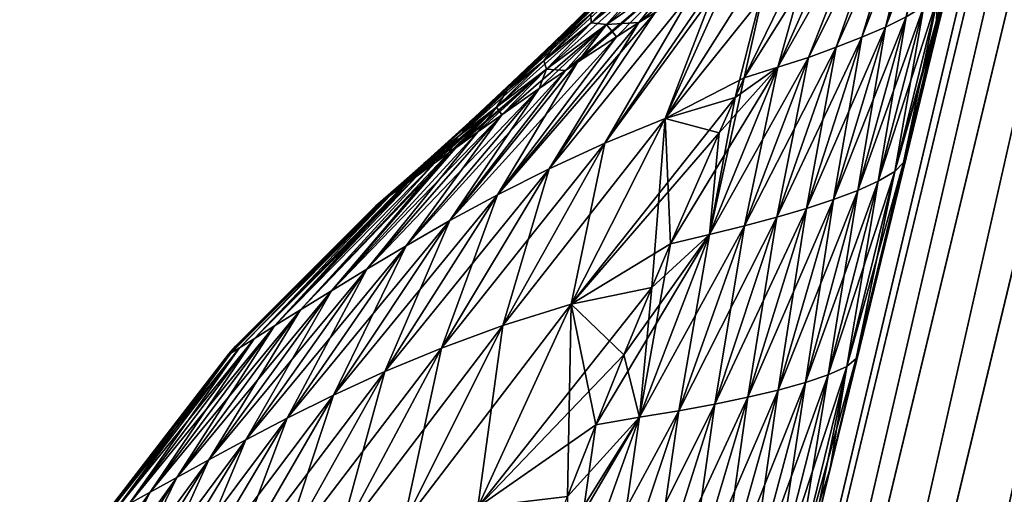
# Model space of a CAD drawing. Header units: metres. Extents: x 59 to 135, y -85 to 115.
# Tile 247 of 256: x 125.58 to 128.21, y 101.21 to 102.47. Entities that reach past the tile are written whole.
import ezdxf

# ---------------------------------------------------------------- set-up
doc = ezdxf.new("R2010")
doc.units = ezdxf.units.M
doc.layers.add('solid_20_404_502_XXX', color=7, linetype='CONTINUOUS')

msp = doc.modelspace()

# ---------------------------------------------------------------- linework, layer by layer
at = {"layer": 'solid_20_404_502_XXX'}
for points in [[(126.593864, 95.769203, 11.629899), (129.65007, 108.475433, 9.67596), (129.531555, 108.449059, 9.312825)], [(126.593864, 95.769203, 11.629899), (126.77784, 95.77845, 11.966291), (129.65007, 108.475433, 9.67596)], [(129.65007, 108.475433, -9.67596), (126.789642, 95.829422, -11.95845), (126.605667, 95.820183, -11.622059)], [(129.531555, 108.449059, -9.312825), (129.65007, 108.475433, -9.67596), (126.605667, 95.820183, -11.622059)], [(126.77784, 95.77845, 11.966291), (129.833572, 108.481422, 10.011969), (129.65007, 108.475433, 9.67596)], [(126.77784, 95.77845, 11.966291), (127.020561, 95.768005, 12.263058), (129.833572, 108.481422, 10.011969)], [(129.833572, 108.481422, -10.011969), (127.032356, 95.818954, -12.255216), (126.789642, 95.829422, -11.95845)], [(129.65007, 108.475433, -9.67596), (129.833572, 108.481422, -10.011969), (126.789642, 95.829422, -11.95845)], [(127.020561, 95.768005, 12.263058), (130.075317, 108.466805, 10.308536), (129.833572, 108.481422, 10.011969)], [(127.020561, 95.768005, 12.263058), (127.313095, 95.738243, 12.509286), (130.075317, 108.466805, 10.308536)], [(129.833572, 108.481422, -10.011969), (130.075317, 108.466805, -10.308536), (127.032356, 95.818954, -12.255216)], [(130.075317, 108.466805, -10.308536), (127.32489, 95.789169, -12.501444), (127.032356, 95.818954, -12.255216)], [(127.313095, 95.738243, 12.509286), (130.36647, 108.432106, 10.554791), (130.075317, 108.466805, 10.308536)], [(130.075317, 108.466805, -10.308536), (130.36647, 108.432106, -10.554791), (127.32489, 95.789169, -12.501444)], [(126.475395, 95.740593, 11.266252), (129.531555, 108.449059, 9.312825), (129.482346, 108.403259, 8.935875)], [(126.475395, 95.740593, 11.266252), (126.593864, 95.769203, 11.629899), (129.531555, 108.449059, 9.312825)], [(129.531555, 108.449059, -9.312825), (126.487206, 95.79158, -11.258414), (129.482346, 108.403259, -8.935875)], [(129.531555, 108.449059, -9.312825), (126.605667, 95.820183, -11.622059), (126.487206, 95.79158, -11.258414)], [(127.313095, 95.738243, 12.509286), (127.644691, 95.690262, 12.695921), (130.36647, 108.432106, 10.554791)], [(130.36647, 108.432106, -10.554791), (127.656479, 95.741165, -12.68808), (127.32489, 95.789169, -12.501444)], [(127.644691, 95.690262, 12.695921), (130.696335, 108.378616, 10.74171), (130.36647, 108.432106, 10.554791)], [(130.36647, 108.432106, -10.554791), (130.696335, 108.378616, -10.74171), (127.656479, 95.741165, -12.68808)], [(126.475395, 95.740593, 11.266252), (129.482346, 108.403259, 8.935875), (127.706192, 101.132126, 10.05315)], [(126.487206, 95.79158, -11.258414), (127.706192, 101.132118, -10.05315), (129.482346, 108.403259, -8.935875)], [(127.740387, 101.275063, 8.31503), (127.706192, 101.132126, 10.05315), (129.482346, 108.403259, 8.935875)], [(128.150101, 102.978569, -5.794289), (129.482346, 108.403259, -8.935875), (127.706192, 101.132118, -10.05315)], [(127.810516, 101.567856, 7.999542), (127.740387, 101.275063, 8.31503), (129.482346, 108.403259, 8.935875)], [(127.884445, 101.875992, 7.624454), (127.810516, 101.567856, 7.999542), (129.482346, 108.403259, 8.935875)], [(127.936127, 102.091042, 7.333479), (127.884445, 101.875992, 7.624454), (129.482346, 108.403259, 8.935875)], [(128.022675, 102.450584, 6.784902), (127.936127, 102.091042, 7.333479), (129.482346, 108.403259, 8.935875)], [(128.049896, 102.56353, 6.593378), (128.022675, 102.450584, 6.784902), (129.482346, 108.403259, 8.935875)], [(127.644691, 95.690262, 12.695921), (128.003159, 95.625824, 12.8161), (130.696335, 108.378616, 10.74171)], [(130.696335, 108.378616, -10.74171), (128.014938, 95.676704, -12.808262), (127.656479, 95.741165, -12.68808)], [(128.003159, 95.625824, 12.8161), (131.052826, 108.308289, 10.862439), (130.696335, 108.378616, 10.74171)], [(130.696335, 108.378616, -10.74171), (131.052826, 108.308289, -10.862439), (128.014938, 95.676704, -12.808262)], [(128.003159, 95.625824, 12.8161), (128.375305, 95.547318, 12.8654), (131.052826, 108.308289, 10.862439)], [(131.052826, 108.308289, -10.862439), (131.422882, 108.223694, -10.912557), (128.014938, 95.676704, -12.808262)], [(128.014938, 95.676704, -12.808262), (131.422882, 108.223694, -10.912557), (128.387085, 95.598175, -12.857566)], [(128.049896, 102.56353, -6.593378), (128.150101, 102.978569, -5.794289), (127.706192, 101.132118, -10.05315)], [(128.058151, 102.886406, -5.342753), (127.943512, 102.479652, -6.082511), (127.887901, 102.452278, -5.921489)], [(128.025284, 102.865097, -5.240456), (128.058151, 102.886406, -5.342753), (127.887901, 102.452278, -5.921489)], [(128.025284, 102.865097, 5.240456), (127.887901, 102.452278, 5.921489), (127.943512, 102.479652, 6.082511)], [(128.025284, 102.865097, 5.240456), (127.987289, 102.842682, 5.134078), (127.887901, 102.452278, 5.921489)], [(127.987289, 102.842682, -5.134078), (128.025284, 102.865097, -5.240456), (127.887901, 102.452278, -5.921489)], [(127.987289, 102.842682, 5.134078), (127.825325, 102.425148, 5.762958), (127.887901, 102.452278, 5.921489)], [(127.987289, 102.842682, 5.134078), (127.944023, 102.818993, 5.023094), (127.825325, 102.425148, 5.762958)], [(127.987289, 102.842682, -5.134078), (127.887901, 102.452278, -5.921489), (127.825325, 102.425148, -5.762958)], [(127.944023, 102.818993, -5.023094), (127.987289, 102.842682, -5.134078), (127.825325, 102.425148, -5.762958)], [(127.944023, 102.818993, 5.023094), (127.756905, 102.398094, 5.606423), (127.825325, 102.425148, 5.762958)], [(127.944023, 102.818993, 5.023094), (127.895134, 102.793953, 4.907305), (127.756905, 102.398094, 5.606423)], [(127.944023, 102.818993, -5.023094), (127.825325, 102.425148, -5.762958), (127.756905, 102.398094, -5.606423)], [(127.895134, 102.793953, -4.907305), (127.944023, 102.818993, -5.023094), (127.756905, 102.398094, -5.606423)], [(127.895134, 102.793953, 4.907305), (127.68261, 102.371216, 5.451927), (127.756905, 102.398094, 5.606423)], [(127.895134, 102.793953, 4.907305), (127.839699, 102.767525, 4.786506), (127.68261, 102.371216, 5.451927)], [(127.895134, 102.793953, -4.907305), (127.756905, 102.398094, -5.606423), (127.68261, 102.371216, -5.451927)], [(127.839699, 102.767525, -4.786506), (127.895134, 102.793953, -4.907305), (127.68261, 102.371216, -5.451927)], [(127.839699, 102.767525, 4.786506), (127.601593, 102.344757, 5.299901), (127.68261, 102.371216, 5.451927)], [(127.839699, 102.767525, 4.786506), (127.77623, 102.739731, 4.660602), (127.601593, 102.344757, 5.299901)], [(127.839699, 102.767525, -4.786506), (127.68261, 102.371216, -5.451927), (127.601593, 102.344757, -5.299901)], [(127.77623, 102.739731, -4.660602), (127.839699, 102.767525, -4.786506), (127.601593, 102.344757, -5.299901)], [(127.532066, 102.717133, 3.815842), (127.230324, 102.463936, 3.482956), (127.274521, 102.491142, 3.597402)], [(127.532066, 102.717133, 3.815842), (127.328079, 102.587242, 3.305598), (127.230324, 102.463936, 3.482956)], [(127.77623, 102.739731, -4.660602), (127.601593, 102.344757, -5.299901), (127.511787, 102.316833, -5.15403)], [(127.703316, 102.710884, -4.530537), (127.77623, 102.739731, -4.660602), (127.511787, 102.316833, -5.15403)], [(127.77623, 102.739731, 4.660602), (127.703316, 102.710884, 4.530537), (127.601593, 102.344757, 5.299901)], [(127.361916, 102.704376, 2.477356), (127.221466, 102.587601, 2.000407), (127.1035, 102.463394, 2.124033)], [(127.253799, 102.58181, 2.631044), (127.361916, 102.704376, 2.477356), (127.1035, 102.463394, 2.124033)], [(127.425346, 102.709549, 3.126336), (127.253799, 102.58181, 2.631044), (127.144424, 102.459, 2.781396)], [(127.328079, 102.587242, 3.305598), (127.425346, 102.709549, 3.126336), (127.144424, 102.459, 2.781396)], [(127.300995, 102.20797, -4.893517), (127.703316, 102.710884, -4.530537), (127.511787, 102.316833, -5.15403)], [(127.588524, 102.663223, -4.320771), (127.703316, 102.710884, -4.530537), (127.300995, 102.20797, -4.893517)], [(127.703316, 102.710884, 4.530537), (127.511787, 102.316833, 5.15403), (127.601593, 102.344757, 5.299901)], [(127.588524, 102.663223, 4.320771), (127.511787, 102.316833, 5.15403), (127.703316, 102.710884, 4.530537)], [(127.300995, 102.20797, 4.893517), (127.487701, 102.264679, 5.228074), (127.588524, 102.663223, 4.320771)], [(127.300995, 102.20797, 4.893517), (127.588524, 102.663223, 4.320771), (127.481255, 102.610023, 4.094457)], [(127.481255, 102.610023, -4.094457), (127.588524, 102.663223, -4.320771), (127.300995, 102.20797, -4.893517)], [(127.588524, 102.663223, 4.320771), (127.487701, 102.264679, 5.228074), (127.511787, 102.316833, 5.15403)], [(127.226349, 102.613258, 1.4187), (127.137924, 102.534576, 0.95449), (127.009529, 102.407799, 1.018359)], [(127.102417, 102.486801, 1.514036), (127.226349, 102.613258, 1.4187), (127.009529, 102.407799, 1.018359)], [(127.221466, 102.587601, 2.000407), (127.102417, 102.486801, 1.514036), (126.977158, 102.361649, 1.607187)], [(127.1035, 102.463394, 2.124033), (127.221466, 102.587601, 2.000407), (126.977158, 102.361649, 1.607187)], [(127.328079, 102.587242, 3.305598), (127.034897, 102.336662, 2.930714), (127.066971, 102.358322, 3.027498)], [(127.328079, 102.587242, 3.305598), (127.144424, 102.459, 2.781396), (127.034897, 102.336662, 2.930714)], [(127.328079, 102.587242, 3.305598), (127.066971, 102.358322, 3.027498), (127.170761, 102.426353, 3.323346)], [(127.102417, 102.486801, -1.514036), (127.221466, 102.587601, -2.000407), (127.1035, 102.463394, -2.124033)], [(127.1035, 102.463394, -2.124033), (127.221466, 102.587601, -2.000407), (127.253799, 102.58181, -2.631044)], [(127.481255, 102.610023, -4.094457), (127.300995, 102.20797, -4.893517), (127.139709, 102.142601, -4.54701)], [(127.448364, 102.592262, -4.019905), (127.481255, 102.610023, -4.094457), (127.139709, 102.142601, -4.54701)], [(127.139709, 102.142601, 4.54701), (127.448364, 102.592262, 4.019905), (127.378021, 102.552589, 3.85417)], [(127.139709, 102.142601, 4.54701), (127.300995, 102.20797, 4.893517), (127.448364, 102.592262, 4.019905)], [(127.378021, 102.552589, -3.85417), (127.448364, 102.592262, -4.019905), (127.139709, 102.142601, -4.54701)], [(127.144424, 102.459, -2.781396), (127.328079, 102.587242, -3.305598), (127.230324, 102.463936, -3.482956)], [(127.144424, 102.459, -2.781396), (127.253799, 102.58181, -2.631044), (127.328079, 102.587242, -3.305598)], [(127.328079, 102.587242, 3.305598), (127.170761, 102.426353, 3.323346), (127.230324, 102.463936, 3.482956)], [(127.328079, 102.587242, -3.305598), (127.274521, 102.491142, -3.597402), (127.230324, 102.463936, -3.482956)], [(127.300995, 102.20797, 4.893517), (127.481255, 102.610023, 4.094457), (127.448364, 102.592262, 4.019905)], [(127.253799, 102.58181, 2.631044), (127.1035, 102.463394, 2.124033), (126.984535, 102.340096, 2.244897)], [(127.144424, 102.459, 2.781396), (127.253799, 102.58181, 2.631044), (126.984535, 102.340096, 2.244897)], [(127.1035, 102.463394, -2.124033), (127.253799, 102.58181, -2.631044), (127.144424, 102.459, -2.781396)], [(128.022675, 102.450584, -6.784902), (128.049896, 102.56353, -6.593378), (127.706192, 101.132118, -10.05315)], [(127.912933, 102.066795, -7.133239), (128.049896, 102.56353, -6.593378), (128.022675, 102.450584, -6.784902)], [(128.028946, 102.535873, -6.414236), (128.049896, 102.56353, -6.593378), (127.912933, 102.066795, -7.133239)], [(128.028946, 102.535873, 6.414236), (128.022675, 102.450584, 6.784902), (128.049896, 102.56353, 6.593378)], [(127.137924, 102.534576, 0.95449), (127.077507, 102.480408, 0.480576), (126.948105, 102.355103, 0.512589)], [(127.009529, 102.407799, 1.018359), (127.137924, 102.534576, 0.95449), (126.948105, 102.355103, 0.512589)], [(126.991859, 102.074089, 4.192688), (127.378021, 102.552589, 3.85417), (127.274521, 102.491142, 3.597402)], [(126.991859, 102.074089, 4.192688), (127.139709, 102.142601, 4.54701), (127.378021, 102.552589, 3.85417)], [(127.378021, 102.552589, -3.85417), (127.139709, 102.142601, -4.54701), (126.991859, 102.074089, -4.192688)], [(127.274521, 102.491142, -3.597402), (127.378021, 102.552589, -3.85417), (126.991859, 102.074089, -4.192688)], [(127.009529, 102.407799, -1.018359), (127.137924, 102.534576, -0.95449), (127.102417, 102.486801, -1.514036)], [(127.077507, 102.480408, -0.480576), (127.137924, 102.534576, -0.95449), (127.009529, 102.407799, -1.018359)], [(128.028946, 102.535873, -6.414236), (127.912933, 102.066795, -7.133239), (127.868835, 102.040947, -6.946848)], [(127.990723, 102.507492, -6.246674), (128.028946, 102.535873, -6.414236), (127.868835, 102.040947, -6.946848)], [(128.028946, 102.535873, 6.414236), (127.912933, 102.066795, 7.133239), (127.936127, 102.091042, 7.333479)], [(128.028946, 102.535873, 6.414236), (127.990723, 102.507492, 6.246674), (127.912933, 102.066795, 7.133239)], [(128.028946, 102.535873, 6.414236), (127.936127, 102.091042, 7.333479), (128.022675, 102.450584, 6.784902)], [(127.105278, 102.509552), (127.002449, 102.409302), (127.077507, 102.480408, 0.480576)], [(127.077507, 102.480408, -0.480576), (127.002449, 102.409302), (127.105278, 102.509552)], [(127.990723, 102.507492, -6.246674), (127.868835, 102.040947, -6.946848), (127.814247, 102.015991, -6.764224)], [(127.943512, 102.479652, -6.082511), (127.990723, 102.507492, -6.246674), (127.814247, 102.015991, -6.764224)], [(127.990723, 102.507492, 6.246674), (127.868835, 102.040947, 6.946848), (127.912933, 102.066795, 7.133239)], [(127.990723, 102.507492, 6.246674), (127.943512, 102.479652, 6.082511), (127.868835, 102.040947, 6.946848)], [(127.274521, 102.491142, -3.597402), (126.991859, 102.074089, -4.192688), (126.853905, 102.004677, -3.832761)], [(127.230324, 102.463936, -3.482956), (127.274521, 102.491142, -3.597402), (126.853905, 102.004677, -3.832761)], [(127.102417, 102.486801, 1.514036), (127.009529, 102.407799, 1.018359), (126.879791, 102.282784, 1.080704)], [(126.977158, 102.361649, 1.607187), (127.102417, 102.486801, 1.514036), (126.879791, 102.282784, 1.080704)], [(127.002449, 102.409302), (126.948105, 102.355103, 0.512589), (127.077507, 102.480408, 0.480576)], [(126.948105, 102.355103, -0.512589), (127.002449, 102.409302), (127.077507, 102.480408, -0.480576)], [(126.948105, 102.355103, -0.512589), (127.077507, 102.480408, -0.480576), (127.009529, 102.407799, -1.018359)], [(126.977158, 102.361649, -1.607187), (127.102417, 102.486801, -1.514036), (127.1035, 102.463394, -2.124033)], [(127.009529, 102.407799, -1.018359), (127.102417, 102.486801, -1.514036), (126.977158, 102.361649, -1.607187)], [(126.991859, 102.074089, 4.192688), (127.274521, 102.491142, 3.597402), (127.230324, 102.463936, 3.482956)], [(127.943512, 102.479652, -6.082511), (127.814247, 102.015991, -6.764224), (127.749878, 101.991821, -6.58508)], [(127.887901, 102.452278, -5.921489), (127.943512, 102.479652, -6.082511), (127.749878, 101.991821, -6.58508)], [(127.943512, 102.479652, 6.082511), (127.814247, 102.015991, 6.764224), (127.868835, 102.040947, 6.946848)], [(127.943512, 102.479652, 6.082511), (127.887901, 102.452278, 5.921489), (127.814247, 102.015991, 6.764224)], [(127.1035, 102.463394, 2.124033), (126.977158, 102.361649, 1.607187), (126.85099, 102.238251, 1.698188)], [(126.984535, 102.340096, 2.244897), (127.1035, 102.463394, 2.124033), (126.85099, 102.238251, 1.698188)], [(126.853905, 102.004677, 3.832761), (127.230324, 102.463936, 3.482956), (127.170761, 102.426353, 3.323346)], [(126.853905, 102.004677, 3.832761), (126.991859, 102.074089, 4.192688), (127.230324, 102.463936, 3.482956)], [(127.170761, 102.426353, -3.323346), (127.230324, 102.463936, -3.482956), (126.853905, 102.004677, -3.832761)], [(127.144424, 102.459, 2.781396), (126.864922, 102.217979, 2.363056), (126.964684, 102.288345, 2.708462)], [(127.144424, 102.459, 2.781396), (126.984535, 102.340096, 2.244897), (126.864922, 102.217979, 2.363056)], [(127.144424, 102.459, 2.781396), (126.964684, 102.288345, 2.708462), (127.034897, 102.336662, 2.930714)], [(126.977158, 102.361649, -1.607187), (127.1035, 102.463394, -2.124033), (126.984535, 102.340096, -2.244897)], [(126.984535, 102.340096, -2.244897), (127.1035, 102.463394, -2.124033), (127.144424, 102.459, -2.781396)], [(126.984535, 102.340096, -2.244897), (127.144424, 102.459, -2.781396), (127.034897, 102.336662, -2.930714)], [(127.144424, 102.459, -2.781396), (127.066971, 102.358322, -3.027498), (127.034897, 102.336662, -2.930714)], [(127.144424, 102.459, -2.781396), (127.170761, 102.426353, -3.323346), (127.066971, 102.358322, -3.027498)], [(127.144424, 102.459, -2.781396), (127.230324, 102.463936, -3.482956), (127.170761, 102.426353, -3.323346)], [(127.887901, 102.452278, -5.921489), (127.749878, 101.991821, -6.58508), (127.677483, 101.96814, -6.408691)], [(127.825325, 102.425148, -5.762958), (127.887901, 102.452278, -5.921489), (127.677483, 101.96814, -6.408691)], [(127.936127, 102.091042, -7.333479), (128.022675, 102.450584, -6.784902), (127.706192, 101.132118, -10.05315)], [(127.887901, 102.452278, 5.921489), (127.749878, 101.991821, 6.58508), (127.814247, 102.015991, 6.764224)], [(127.887901, 102.452278, 5.921489), (127.825325, 102.425148, 5.762958), (127.749878, 101.991821, 6.58508)], [(127.912933, 102.066795, -7.133239), (128.022675, 102.450584, -6.784902), (127.936127, 102.091042, -7.333479)], [(127.170761, 102.426353, -3.323346), (126.853905, 102.004677, -3.832761), (126.726616, 101.935829, -3.46748)], [(127.066971, 102.358322, -3.027498), (127.170761, 102.426353, -3.323346), (126.726616, 101.935829, -3.46748)], [(127.009529, 102.407799, 1.018359), (126.948105, 102.355103, 0.512589), (126.817139, 102.231552, 0.543804)], [(126.879791, 102.282784, 1.080704), (127.009529, 102.407799, 1.018359), (126.817139, 102.231552, 0.543804)], [(126.853905, 102.004677, 3.832761), (127.170761, 102.426353, 3.323346), (127.066971, 102.358322, 3.027498)], [(126.879791, 102.282784, -1.080704), (127.009529, 102.407799, -1.018359), (126.977158, 102.361649, -1.607187)], [(126.948105, 102.355103, -0.512589), (127.009529, 102.407799, -1.018359), (126.879791, 102.282784, -1.080704)], [(127.002449, 102.409302), (126.893867, 102.305641), (126.948105, 102.355103, 0.512589)], [(126.948105, 102.355103, -0.512589), (126.893867, 102.305641), (127.002449, 102.409302)], [(127.825325, 102.425148, -5.762958), (127.677483, 101.96814, -6.408691), (127.598427, 101.944733, -6.234505)], [(127.756905, 102.398094, -5.606423), (127.825325, 102.425148, -5.762958), (127.598427, 101.944733, -6.234505)], [(127.825325, 102.425148, 5.762958), (127.677483, 101.96814, 6.408691), (127.749878, 101.991821, 6.58508)], [(127.825325, 102.425148, 5.762958), (127.756905, 102.398094, 5.606423), (127.677483, 101.96814, 6.408691)], [(127.756905, 102.398094, -5.606423), (127.598427, 101.944733, -6.234505), (127.512642, 101.921692, -6.062572)], [(127.68261, 102.371216, -5.451927), (127.756905, 102.398094, -5.606423), (127.512642, 101.921692, -6.062572)], [(127.756905, 102.398094, 5.606423), (127.598427, 101.944733, 6.234505), (127.677483, 101.96814, 6.408691)], [(127.756905, 102.398094, 5.606423), (127.68261, 102.371216, 5.451927), (127.598427, 101.944733, 6.234505)], [(126.726616, 101.935829, 3.46748), (127.066971, 102.358322, 3.027498), (127.034897, 102.336662, 2.930714)], [(126.726616, 101.935829, 3.46748), (126.853905, 102.004677, 3.832761), (127.066971, 102.358322, 3.027498)], [(127.034897, 102.336662, -2.930714), (127.066971, 102.358322, -3.027498), (126.726616, 101.935829, -3.46748)], [(126.977158, 102.361649, 1.607187), (126.879791, 102.282784, 1.080704), (126.749023, 102.159927, 1.141558)], [(126.85099, 102.238251, 1.698188), (126.977158, 102.361649, 1.607187), (126.749023, 102.159927, 1.141558)], [(126.893867, 102.305641), (126.817139, 102.231552, 0.543804), (126.948105, 102.355103, 0.512589)], [(126.817139, 102.231552, -0.543804), (126.893867, 102.305641), (126.948105, 102.355103, -0.512589)], [(126.817139, 102.231552, -0.543804), (126.948105, 102.355103, -0.512589), (126.879791, 102.282784, -1.080704)], [(126.85099, 102.238251, -1.698188), (126.977158, 102.361649, -1.607187), (126.984535, 102.340096, -2.244897)], [(126.879791, 102.282784, -1.080704), (126.977158, 102.361649, -1.607187), (126.85099, 102.238251, -1.698188)], [(127.68261, 102.371216, -5.451927), (127.512642, 101.921692, -6.062572), (127.419067, 101.899323, -5.893376)], [(127.601593, 102.344757, -5.299901), (127.68261, 102.371216, -5.451927), (127.419067, 101.899323, -5.893376)], [(127.68261, 102.371216, 5.451927), (127.512642, 101.921692, 6.062572), (127.598427, 101.944733, 6.234505)], [(127.68261, 102.371216, 5.451927), (127.601593, 102.344757, 5.299901), (127.512642, 101.921692, 6.062572)], [(127.034897, 102.336662, -2.930714), (126.726616, 101.935829, -3.46748), (126.610359, 101.869118, -3.097302)], [(126.964684, 102.288345, -2.708462), (127.034897, 102.336662, -2.930714), (126.610359, 101.869118, -3.097302)], [(126.984535, 102.340096, 2.244897), (126.724312, 102.116951, 1.787517), (126.741501, 102.129356, 1.865942)], [(126.984535, 102.340096, 2.244897), (126.85099, 102.238251, 1.698188), (126.724312, 102.116951, 1.787517)], [(126.726616, 101.935829, 3.46748), (127.034897, 102.336662, 2.930714), (126.964684, 102.288345, 2.708462)], [(126.984535, 102.340096, 2.244897), (126.741501, 102.129356, 1.865942), (126.801086, 102.172272, 2.118207)], [(126.984535, 102.340096, 2.244897), (126.801086, 102.172272, 2.118207), (126.864922, 102.217979, 2.363056)], [(126.85099, 102.238251, -1.698188), (126.984535, 102.340096, -2.244897), (126.864922, 102.217979, -2.363056)], [(126.984535, 102.340096, -2.244897), (126.964684, 102.288345, -2.708462), (126.864922, 102.217979, -2.363056)], [(126.984535, 102.340096, -2.244897), (127.034897, 102.336662, -2.930714), (126.964684, 102.288345, -2.708462)], [(127.601593, 102.344757, -5.299901), (127.419067, 101.899323, -5.893376), (127.314751, 101.874176, -5.732043)], [(127.444695, 102.170166, -5.357934), (127.601593, 102.344757, -5.299901), (127.314751, 101.874176, -5.732043)], [(127.601593, 102.344757, 5.299901), (127.419067, 101.899323, 5.893376), (127.512642, 101.921692, 6.062572)], [(127.601593, 102.344757, 5.299901), (127.511787, 102.316833, 5.15403), (127.419067, 101.899323, 5.893376)], [(127.444695, 102.170166, -5.357934), (127.487701, 102.264679, -5.228074), (127.601593, 102.344757, -5.299901)], [(127.487701, 102.264679, -5.228074), (127.511787, 102.316833, -5.15403), (127.601593, 102.344757, -5.299901)], [(126.893867, 102.305641), (126.77906, 102.19857), (126.817139, 102.231552, 0.543804)], [(126.817139, 102.231552, -0.543804), (126.77906, 102.19857), (126.893867, 102.305641)], [(127.300995, 102.20797, -4.893517), (127.511787, 102.316833, -5.15403), (127.487701, 102.264679, -5.228074)], [(127.511787, 102.316833, 5.15403), (127.487701, 102.264679, 5.228074), (127.419067, 101.899323, 5.893376)], [(126.964684, 102.288345, -2.708462), (126.610359, 101.869118, -3.097302), (126.505058, 101.806213, -2.722881)], [(126.864922, 102.217979, -2.363056), (126.964684, 102.288345, -2.708462), (126.505058, 101.806213, -2.722881)], [(126.610359, 101.869118, 3.097302), (126.964684, 102.288345, 2.708462), (126.864922, 102.217979, 2.363056)], [(126.610359, 101.869118, 3.097302), (126.726616, 101.935829, 3.46748), (126.964684, 102.288345, 2.708462)], [(126.879791, 102.282784, 1.080704), (126.817139, 102.231552, 0.543804), (126.684715, 102.110069, 0.574246)], [(126.749023, 102.159927, 1.141558), (126.879791, 102.282784, 1.080704), (126.684715, 102.110069, 0.574246)], [(126.749023, 102.159927, -1.141558), (126.879791, 102.282784, -1.080704), (126.85099, 102.238251, -1.698188)], [(126.817139, 102.231552, -0.543804), (126.879791, 102.282784, -1.080704), (126.749023, 102.159927, -1.141558)], [(127.050041, 101.713264, -5.48987), (127.487701, 102.264679, -5.228074), (127.444695, 102.170166, -5.357934)], [(127.050041, 101.713264, -5.48987), (127.300995, 102.20797, -4.893517), (127.487701, 102.264679, -5.228074)], [(127.300995, 102.20797, 4.893517), (127.444695, 102.170166, 5.357934), (127.487701, 102.264679, 5.228074)], [(127.487701, 102.264679, 5.228074), (127.444695, 102.170166, 5.357934), (127.419067, 101.899323, 5.893376)], [(126.864922, 102.217979, -2.363056), (126.505058, 101.806213, -2.722881), (126.410851, 101.748688, -2.344759)], [(126.801086, 102.172272, -2.118207), (126.864922, 102.217979, -2.363056), (126.410851, 101.748688, -2.344759)], [(126.505058, 101.806213, 2.722881), (126.864922, 102.217979, 2.363056), (126.801086, 102.172272, 2.118207)], [(126.505058, 101.806213, 2.722881), (126.610359, 101.869118, 3.097302), (126.864922, 102.217979, 2.363056)], [(126.85099, 102.238251, 1.698188), (126.617462, 102.039536, 1.201259), (126.639275, 102.055389, 1.340675)], [(126.85099, 102.238251, 1.698188), (126.749023, 102.159927, 1.141558), (126.617462, 102.039536, 1.201259)], [(126.85099, 102.238251, 1.698188), (126.639275, 102.055389, 1.340675), (126.686882, 102.08989, 1.605034)], [(126.77906, 102.19857), (126.684715, 102.110069, 0.574246), (126.817139, 102.231552, 0.543804)], [(126.684715, 102.110069, -0.574246), (126.77906, 102.19857), (126.817139, 102.231552, -0.543804)], [(126.684715, 102.110069, -0.574246), (126.817139, 102.231552, -0.543804), (126.749023, 102.159927, -1.141558)], [(126.85099, 102.238251, 1.698188), (126.686882, 102.08989, 1.605034), (126.724312, 102.116951, 1.787517)], [(126.85099, 102.238251, -1.698188), (126.741501, 102.129356, -1.865942), (126.724312, 102.116951, -1.787517)], [(126.749023, 102.159927, -1.141558), (126.85099, 102.238251, -1.698188), (126.724312, 102.116951, -1.787517)], [(126.85099, 102.238251, -1.698188), (126.801086, 102.172272, -2.118207), (126.741501, 102.129356, -1.865942)], [(126.85099, 102.238251, -1.698188), (126.864922, 102.217979, -2.363056), (126.801086, 102.172272, -2.118207)], [(126.77906, 102.19857), (126.657364, 102.088043), (126.684715, 102.110069, 0.574246)], [(126.684715, 102.110069, -0.574246), (126.657364, 102.088043), (126.77906, 102.19857)], [(126.867943, 101.656548, -5.100476), (127.139709, 102.142601, -4.54701), (127.300995, 102.20797, -4.893517)], [(127.050041, 101.713264, -5.48987), (126.867943, 101.656548, -5.100476), (127.300995, 102.20797, -4.893517)], [(127.050041, 101.713264, 5.48987), (127.265434, 101.757881, 5.866834), (127.300995, 102.20797, 4.893517)], [(127.050041, 101.713264, 5.48987), (127.300995, 102.20797, 4.893517), (127.139709, 102.142601, 4.54701)], [(127.300995, 102.20797, 4.893517), (127.265434, 101.757881, 5.866834), (127.314751, 101.874176, 5.732043)], [(127.300995, 102.20797, 4.893517), (127.314751, 101.874176, 5.732043), (127.444695, 102.170166, 5.357934)], [(126.410851, 101.748688, 2.344759), (126.801086, 102.172272, 2.118207), (126.741501, 102.129356, 1.865942)], [(126.410851, 101.748688, 2.344759), (126.505058, 101.806213, 2.722881), (126.801086, 102.172272, 2.118207)], [(126.741501, 102.129356, -1.865942), (126.801086, 102.172272, -2.118207), (126.410851, 101.748688, -2.344759)], [(127.050041, 101.713264, -5.48987), (127.444695, 102.170166, -5.357934), (127.314751, 101.874176, -5.732043)], [(127.444695, 102.170166, 5.357934), (127.314751, 101.874176, 5.732043), (127.419067, 101.899323, 5.893376)], [(126.749023, 102.159927, 1.141558), (126.55085, 101.990829, 0.603522), (126.567917, 102.003365, 0.800551)], [(126.749023, 102.159927, 1.141558), (126.684715, 102.110069, 0.574246), (126.55085, 101.990829, 0.603522)], [(126.749023, 102.159927, 1.141558), (126.567917, 102.003365, 0.800551), (126.599266, 102.026283, 1.071563)], [(126.749023, 102.159927, 1.141558), (126.599266, 102.026283, 1.071563), (126.617462, 102.039536, 1.201259)], [(126.749023, 102.159927, -1.141558), (126.639275, 102.055389, -1.340675), (126.617462, 102.039536, -1.201259)], [(126.684715, 102.110069, -0.574246), (126.749023, 102.159927, -1.141558), (126.617462, 102.039536, -1.201259)], [(126.749023, 102.159927, -1.141558), (126.686882, 102.08989, -1.605034), (126.639275, 102.055389, -1.340675)], [(126.749023, 102.159927, -1.141558), (126.724312, 102.116951, -1.787517), (126.686882, 102.08989, -1.605034)], [(126.704071, 101.59565, -4.702244), (126.991859, 102.074089, -4.192688), (127.139709, 102.142601, -4.54701)], [(126.867943, 101.656548, -5.100476), (126.704071, 101.59565, -4.702244), (127.139709, 102.142601, -4.54701)], [(126.867943, 101.656548, 5.100476), (127.139709, 102.142601, 4.54701), (126.991859, 102.074089, 4.192688)], [(126.867943, 101.656548, 5.100476), (127.050041, 101.713264, 5.48987), (127.139709, 102.142601, 4.54701)], [(126.741501, 102.129356, -1.865942), (126.410851, 101.748688, -2.344759), (126.328506, 101.697914, -1.963157)], [(126.724312, 102.116951, -1.787517), (126.741501, 102.129356, -1.865942), (126.328506, 101.697914, -1.963157)], [(126.328506, 101.697914, 1.963157), (126.724312, 102.116951, 1.787517), (126.686882, 102.08989, 1.605034)], [(126.328506, 101.697914, 1.963157), (126.410851, 101.748688, 2.344759), (126.724312, 102.116951, 1.787517)], [(126.686882, 102.08989, -1.605034), (126.724312, 102.116951, -1.787517), (126.328506, 101.697914, -1.963157)], [(126.410851, 101.748688, 2.344759), (126.741501, 102.129356, 1.865942), (126.724312, 102.116951, 1.787517)], [(126.259262, 101.655037, 1.57803), (126.686882, 102.08989, 1.605034), (126.639275, 102.055389, 1.340675)], [(126.259262, 101.655037, 1.57803), (126.328506, 101.697914, 1.963157), (126.686882, 102.08989, 1.605034)], [(126.686882, 102.08989, -1.605034), (126.328506, 101.697914, -1.963157), (126.259262, 101.655037, -1.57803)], [(126.639275, 102.055389, -1.340675), (126.686882, 102.08989, -1.605034), (126.259262, 101.655037, -1.57803)], [(126.684715, 102.110069, 0.574246), (126.528542, 101.974358), (126.532829, 101.977531, 0.265521)], [(126.657364, 102.088043), (126.528542, 101.974358), (126.684715, 102.110069, 0.574246)], [(126.532829, 101.977531, -0.265521), (126.528542, 101.974358), (126.657364, 102.088043)], [(126.684715, 102.110069, 0.574246), (126.532829, 101.977531, 0.265521), (126.545876, 101.98716, 0.532299)], [(126.532829, 101.977531, -0.265521), (126.657364, 102.088043), (126.545876, 101.98716, -0.532299)], [(126.684715, 102.110069, 0.574246), (126.545876, 101.98716, 0.532299), (126.55085, 101.990829, 0.603522)], [(126.545876, 101.98716, -0.532299), (126.657364, 102.088043), (126.55085, 101.990829, -0.603522)], [(126.684715, 102.110069, -0.574246), (126.55085, 101.990829, -0.603522), (126.657364, 102.088043)], [(126.684715, 102.110069, -0.574246), (126.567917, 102.003365, -0.800551), (126.55085, 101.990829, -0.603522)], [(126.684715, 102.110069, -0.574246), (126.599266, 102.026283, -1.071563), (126.567917, 102.003365, -0.800551)], [(126.684715, 102.110069, -0.574246), (126.617462, 102.039536, -1.201259), (126.599266, 102.026283, -1.071563)], [(127.884445, 101.875992, -7.624454), (127.936127, 102.091042, -7.333479), (127.706192, 101.132118, -10.05315)], [(127.785255, 101.547188, -7.781772), (127.936127, 102.091042, -7.333479), (127.810516, 101.567856, -7.999542)], [(127.912933, 102.066795, -7.133239), (127.936127, 102.091042, -7.333479), (127.785255, 101.547188, -7.781772)], [(127.936127, 102.091042, 7.333479), (127.810516, 101.567856, 7.999542), (127.884445, 101.875992, 7.624454)], [(127.912933, 102.066795, 7.133239), (127.810516, 101.567856, 7.999542), (127.936127, 102.091042, 7.333479)], [(127.810516, 101.567856, -7.999542), (127.936127, 102.091042, -7.333479), (127.884445, 101.875992, -7.624454)], [(126.553421, 101.533096, -4.297711), (126.853905, 102.004677, -3.832761), (126.991859, 102.074089, -4.192688)], [(126.704071, 101.59565, -4.702244), (126.553421, 101.533096, -4.297711), (126.991859, 102.074089, -4.192688)], [(126.704071, 101.59565, 4.702244), (126.991859, 102.074089, 4.192688), (126.853905, 102.004677, 3.832761)], [(126.704071, 101.59565, 4.702244), (126.867943, 101.656548, 5.100476), (126.991859, 102.074089, 4.192688)], [(127.912933, 102.066795, -7.133239), (127.785255, 101.547188, -7.781772), (127.73587, 101.52494, -7.578397)], [(127.868835, 102.040947, -6.946848), (127.912933, 102.066795, -7.133239), (127.73587, 101.52494, -7.578397)], [(127.912933, 102.066795, 7.133239), (127.785255, 101.547188, 7.781772), (127.810516, 101.567856, 7.999542)], [(127.912933, 102.066795, 7.133239), (127.868835, 102.040947, 6.946848), (127.785255, 101.547188, 7.781772)], [(126.639275, 102.055389, -1.340675), (126.259262, 101.655037, -1.57803), (126.204475, 101.621025, -1.189222)], [(126.617462, 102.039536, -1.201259), (126.639275, 102.055389, -1.340675), (126.204475, 101.621025, -1.189222)], [(126.599266, 102.026283, -1.071563), (126.617462, 102.039536, -1.201259), (126.204475, 101.621025, -1.189222)], [(126.259262, 101.655037, 1.57803), (126.639275, 102.055389, 1.340675), (126.617462, 102.039536, 1.201259)], [(126.259262, 101.655037, 1.57803), (126.617462, 102.039536, 1.201259), (126.599266, 102.026283, 1.071563)], [(127.868835, 102.040947, -6.946848), (127.73587, 101.52494, -7.578397), (127.67466, 101.503967, -7.37912)], [(127.814247, 102.015991, -6.764224), (127.868835, 102.040947, -6.946848), (127.67466, 101.503967, -7.37912)], [(127.868835, 102.040947, 6.946848), (127.73587, 101.52494, 7.578397), (127.785255, 101.547188, 7.781772)], [(127.868835, 102.040947, 6.946848), (127.814247, 102.015991, 6.764224), (127.73587, 101.52494, 7.578397)], [(126.204475, 101.621025, 1.189222), (126.599266, 102.026283, 1.071563), (126.567917, 102.003365, 0.800551)], [(126.204475, 101.621025, 1.189222), (126.259262, 101.655037, 1.57803), (126.599266, 102.026283, 1.071563)], [(126.567917, 102.003365, -0.800551), (126.599266, 102.026283, -1.071563), (126.204475, 101.621025, -1.189222)], [(127.814247, 102.015991, -6.764224), (127.67466, 101.503967, -7.37912), (127.602463, 101.484131, -7.183625)], [(127.749878, 101.991821, -6.58508), (127.814247, 102.015991, -6.764224), (127.602463, 101.484131, -7.183625)], [(127.814247, 102.015991, 6.764224), (127.67466, 101.503967, 7.37912), (127.73587, 101.52494, 7.578397)], [(127.814247, 102.015991, 6.764224), (127.749878, 101.991821, 6.58508), (127.67466, 101.503967, 7.37912)], [(126.55085, 101.990829, -0.603522), (126.165237, 101.596703, -0.79662), (126.14222, 101.582703, -0.400204)], [(126.545876, 101.98716, -0.532299), (126.55085, 101.990829, -0.603522), (126.14222, 101.582703, -0.400204)], [(126.14222, 101.582703, 0.400204), (126.545876, 101.98716, 0.532299), (126.532829, 101.977531, 0.265521)], [(126.14222, 101.582703, 0.400204), (126.165237, 101.596703, 0.79662), (126.545876, 101.98716, 0.532299)], [(126.532829, 101.977531, -0.265521), (126.545876, 101.98716, -0.532299), (126.14222, 101.582703, -0.400204)], [(126.165237, 101.596703, 0.79662), (126.567917, 102.003365, 0.800551), (126.55085, 101.990829, 0.603522)], [(126.165237, 101.596703, 0.79662), (126.204475, 101.621025, 1.189222), (126.567917, 102.003365, 0.800551)], [(126.567917, 102.003365, -0.800551), (126.204475, 101.621025, -1.189222), (126.165237, 101.596703, -0.79662)], [(126.55085, 101.990829, -0.603522), (126.567917, 102.003365, -0.800551), (126.165237, 101.596703, -0.79662)], [(126.165237, 101.596703, 0.79662), (126.55085, 101.990829, 0.603522), (126.545876, 101.98716, 0.532299)], [(126.416405, 101.470375, -3.887208), (126.726616, 101.935829, -3.46748), (126.853905, 102.004677, -3.832761)], [(126.553421, 101.533096, -4.297711), (126.416405, 101.470375, -3.887208), (126.853905, 102.004677, -3.832761)], [(126.553421, 101.533096, 4.297711), (126.853905, 102.004677, 3.832761), (126.726616, 101.935829, 3.46748)], [(126.553421, 101.533096, 4.297711), (126.704071, 101.59565, 4.702244), (126.853905, 102.004677, 3.832761)], [(127.749878, 101.991821, -6.58508), (127.602463, 101.484131, -7.183625), (127.521339, 101.465073, -6.991122)], [(127.677483, 101.96814, -6.408691), (127.749878, 101.991821, -6.58508), (127.521339, 101.465073, -6.991122)], [(127.749878, 101.991821, 6.58508), (127.602463, 101.484131, 7.183625), (127.67466, 101.503967, 7.37912)], [(127.749878, 101.991821, 6.58508), (127.677483, 101.96814, 6.408691), (127.602463, 101.484131, 7.183625)], [(126.532829, 101.977531, -0.265521), (126.137077, 101.580948), (126.154579, 101.601067)], [(126.532829, 101.977531, -0.265521), (126.14222, 101.582703, -0.400204), (126.137077, 101.580948)], [(126.14222, 101.582703, 0.400204), (126.532829, 101.977531, 0.265521), (126.528542, 101.974358)], [(126.154579, 101.601067), (126.14222, 101.582703, 0.400204), (126.528542, 101.974358)], [(126.532829, 101.977531, -0.265521), (126.154579, 101.601067), (126.528542, 101.974358)], [(127.677483, 101.96814, -6.408691), (127.521339, 101.465073, -6.991122), (127.432884, 101.44651, -6.801005)], [(127.598427, 101.944733, -6.234505), (127.677483, 101.96814, -6.408691), (127.432884, 101.44651, -6.801005)], [(127.677483, 101.96814, 6.408691), (127.521339, 101.465073, 6.991122), (127.602463, 101.484131, 7.183625)], [(127.677483, 101.96814, 6.408691), (127.598427, 101.944733, 6.234505), (127.521339, 101.465073, 6.991122)], [(126.292892, 101.409142, -3.471296), (126.610359, 101.869118, -3.097302), (126.726616, 101.935829, -3.46748)], [(126.416405, 101.470375, -3.887208), (126.292892, 101.409142, -3.471296), (126.726616, 101.935829, -3.46748)], [(126.416405, 101.470375, 3.887208), (126.726616, 101.935829, 3.46748), (126.610359, 101.869118, 3.097302)], [(126.416405, 101.470375, 3.887208), (126.553421, 101.533096, 4.297711), (126.726616, 101.935829, 3.46748)], [(127.598427, 101.944733, -6.234505), (127.432884, 101.44651, -6.801005), (127.33699, 101.428551, -6.613334)], [(127.512642, 101.921692, -6.062572), (127.598427, 101.944733, -6.234505), (127.33699, 101.428551, -6.613334)], [(127.598427, 101.944733, 6.234505), (127.432884, 101.44651, 6.801005), (127.521339, 101.465073, 6.991122)], [(127.598427, 101.944733, 6.234505), (127.512642, 101.921692, 6.062572), (127.432884, 101.44651, 6.801005)], [(127.512642, 101.921692, -6.062572), (127.33699, 101.428551, -6.613334), (127.232368, 101.411545, -6.428638)], [(127.419067, 101.899323, -5.893376), (127.512642, 101.921692, -6.062572), (127.232368, 101.411545, -6.428638)], [(127.512642, 101.921692, 6.062572), (127.33699, 101.428551, 6.613334), (127.432884, 101.44651, 6.801005)], [(127.512642, 101.921692, 6.062572), (127.419067, 101.899323, 5.893376), (127.33699, 101.428551, 6.613334)], [(127.419067, 101.899323, -5.893376), (127.232368, 101.411545, -6.428638), (127.11573, 101.391632, -6.251717)], [(127.190941, 101.578133, -6.062936), (127.419067, 101.899323, -5.893376), (127.11573, 101.391632, -6.251717)], [(127.190941, 101.578133, -6.062936), (127.265434, 101.757881, -5.866834), (127.419067, 101.899323, -5.893376)], [(127.419067, 101.899323, 5.893376), (127.232368, 101.411545, 6.428638), (127.33699, 101.428551, 6.613334)], [(127.419067, 101.899323, 5.893376), (127.314751, 101.874176, 5.732043), (127.232368, 101.411545, 6.428638)], [(127.265434, 101.757881, -5.866834), (127.314751, 101.874176, -5.732043), (127.419067, 101.899323, -5.893376)], [(127.810516, 101.567856, -7.999542), (127.884445, 101.875992, -7.624454), (127.706192, 101.132118, -10.05315)], [(126.18222, 101.351135, -3.05076), (126.505058, 101.806213, -2.722881), (126.610359, 101.869118, -3.097302)], [(126.292892, 101.409142, -3.471296), (126.18222, 101.351135, -3.05076), (126.610359, 101.869118, -3.097302)], [(126.292892, 101.409142, 3.471296), (126.610359, 101.869118, 3.097302), (126.505058, 101.806213, 2.722881)], [(126.292892, 101.409142, 3.471296), (126.416405, 101.470375, 3.887208), (126.610359, 101.869118, 3.097302)], [(127.050041, 101.713264, -5.48987), (127.314751, 101.874176, -5.732043), (127.265434, 101.757881, -5.866834)], [(127.314751, 101.874176, 5.732043), (127.265434, 101.757881, 5.866834), (127.232368, 101.411545, 6.428638)], [(126.084, 101.298012, -2.626259), (126.410851, 101.748688, -2.344759), (126.505058, 101.806213, -2.722881)], [(126.18222, 101.351135, -3.05076), (126.084, 101.298012, -2.626259), (126.505058, 101.806213, -2.722881)], [(126.18222, 101.351135, 3.05076), (126.505058, 101.806213, 2.722881), (126.410851, 101.748688, 2.344759)], [(126.18222, 101.351135, 3.05076), (126.292892, 101.409142, 3.471296), (126.505058, 101.806213, 2.722881)], [(125.998657, 101.251175, -2.198085), (126.328506, 101.697914, -1.963157), (126.410851, 101.748688, -2.344759)], [(126.084, 101.298012, -2.626259), (125.998657, 101.251175, -2.198085), (126.410851, 101.748688, -2.344759)], [(126.084, 101.298012, 2.626259), (126.410851, 101.748688, 2.344759), (126.328506, 101.697914, 1.963157)], [(126.084, 101.298012, 2.626259), (126.18222, 101.351135, 3.05076), (126.410851, 101.748688, 2.344759)], [(126.801231, 101.171432, -6.01699), (127.265434, 101.757881, -5.866834), (127.190941, 101.578133, -6.062936)], [(126.801231, 101.171432, -6.01699), (127.050041, 101.713264, -5.48987), (127.265434, 101.757881, -5.866834)], [(127.050041, 101.713264, 5.48987), (127.190941, 101.578133, 6.062936), (127.265434, 101.757881, 5.866834)], [(127.265434, 101.757881, 5.866834), (127.190941, 101.578133, 6.062936), (127.232368, 101.411545, 6.428638)], [(125.927254, 101.211777, -1.766226), (126.259262, 101.655037, -1.57803), (126.328506, 101.697914, -1.963157)], [(125.998657, 101.251175, -2.198085), (125.927254, 101.211777, -1.766226), (126.328506, 101.697914, -1.963157)], [(125.998657, 101.251175, 2.198085), (126.328506, 101.697914, 1.963157), (126.259262, 101.655037, 1.57803)], [(125.998657, 101.251175, 2.198085), (126.084, 101.298012, 2.626259), (126.328506, 101.697914, 1.963157)], [(126.603195, 101.12722, -5.589617), (126.867943, 101.656548, -5.100476), (127.050041, 101.713264, -5.48987)], [(126.801231, 101.171432, -6.01699), (126.603195, 101.12722, -5.589617), (127.050041, 101.713264, -5.48987)], [(126.801231, 101.171432, 6.01699), (127.040642, 101.200226, 6.43098), (127.050041, 101.713264, 5.48987)], [(126.801231, 101.171432, 6.01699), (127.050041, 101.713264, 5.48987), (126.867943, 101.656548, 5.100476)], [(127.050041, 101.713264, 5.48987), (127.040642, 101.200226, 6.43098), (127.11573, 101.391632, 6.251717)], [(127.050041, 101.713264, 5.48987), (127.11573, 101.391632, 6.251717), (127.190941, 101.578133, 6.062936)], [(125.871063, 101.180771, -1.330543), (126.204475, 101.621025, -1.189222), (126.259262, 101.655037, -1.57803)], [(125.927254, 101.211777, -1.766226), (125.871063, 101.180771, -1.330543), (126.259262, 101.655037, -1.57803)], [(125.927254, 101.211777, 1.766226), (126.259262, 101.655037, 1.57803), (126.204475, 101.621025, 1.189222)], [(125.927254, 101.211777, 1.766226), (125.998657, 101.251175, 2.198085), (126.259262, 101.655037, 1.57803)], [(126.428253, 101.077797, -5.152495), (126.704071, 101.59565, -4.702244), (126.867943, 101.656548, -5.100476)], [(126.603195, 101.12722, -5.589617), (126.428253, 101.077797, -5.152495), (126.867943, 101.656548, -5.100476)], [(126.603195, 101.12722, 5.589617), (126.867943, 101.656548, 5.100476), (126.704071, 101.59565, 4.702244)], [(126.603195, 101.12722, 5.589617), (126.801231, 101.171432, 6.01699), (126.867943, 101.656548, 5.100476)], [(125.831085, 101.158958, -0.890938), (126.165237, 101.596703, -0.79662), (126.204475, 101.621025, -1.189222)], [(125.871063, 101.180771, -1.330543), (125.831085, 101.158958, -0.890938), (126.204475, 101.621025, -1.189222)], [(125.871063, 101.180771, 1.330543), (126.204475, 101.621025, 1.189222), (126.165237, 101.596703, 0.79662)], [(125.871063, 101.180771, 1.330543), (125.927254, 101.211777, 1.766226), (126.204475, 101.621025, 1.189222)], [(125.807907, 101.146996, -0.447408), (126.14222, 101.582703, -0.400204), (126.165237, 101.596703, -0.79662)], [(125.831085, 101.158958, -0.890938), (125.807907, 101.146996, -0.447408), (126.165237, 101.596703, -0.79662)], [(125.831085, 101.158958, 0.890938), (126.165237, 101.596703, 0.79662), (126.14222, 101.582703, 0.400204)], [(125.831085, 101.158958, 0.890938), (125.871063, 101.180771, 1.330543), (126.165237, 101.596703, 0.79662)], [(126.154579, 101.601067), (126.137077, 101.580948), (126.14222, 101.582703, 0.400204)], [(126.269882, 101.025871, -4.708457), (126.553421, 101.533096, -4.297711), (126.704071, 101.59565, -4.702244)], [(126.428253, 101.077797, -5.152495), (126.269882, 101.025871, -4.708457), (126.704071, 101.59565, -4.702244)], [(126.428253, 101.077797, 5.152495), (126.704071, 101.59565, 4.702244), (126.553421, 101.533096, 4.297711)], [(126.428253, 101.077797, 5.152495), (126.603195, 101.12722, 5.589617), (126.704071, 101.59565, 4.702244)], [(126.14222, 101.582703, -0.400204), (125.802536, 101.14637), (126.137077, 101.580948)], [(125.807907, 101.146996, -0.447408), (125.802536, 101.14637), (126.14222, 101.582703, -0.400204)], [(125.807907, 101.146996, 0.447408), (126.137077, 101.580948), (125.802536, 101.14637)], [(125.807907, 101.146996, 0.447408), (126.14222, 101.582703, 0.400204), (126.137077, 101.580948)], [(125.807907, 101.146996, 0.447408), (125.831085, 101.158958, 0.890938), (126.14222, 101.582703, 0.400204)], [(126.801231, 101.171432, -6.01699), (127.190941, 101.578133, -6.062936), (127.11573, 101.391632, -6.251717)], [(127.190941, 101.578133, 6.062936), (127.11573, 101.391632, 6.251717), (127.232368, 101.411545, 6.428638)], [(127.646721, 100.979553, -8.351364), (127.810516, 101.567856, -7.999542), (127.740387, 101.275063, -8.31503)], [(127.785255, 101.547188, -7.781772), (127.810516, 101.567856, -7.999542), (127.646721, 100.979553, -8.351364)], [(127.740387, 101.275063, -8.31503), (127.810516, 101.567856, -7.999542), (127.706192, 101.132118, -10.05315)], [(127.785255, 101.547188, 7.781772), (127.740387, 101.275063, 8.31503), (127.810516, 101.567856, 7.999542)], [(127.785255, 101.547188, -7.781772), (127.646721, 100.979553, -8.351364), (127.592804, 100.961945, -8.133076)], [(127.73587, 101.52494, -7.578397), (127.785255, 101.547188, -7.781772), (127.592804, 100.961945, -8.133076)], [(127.785255, 101.547188, 7.781772), (127.646721, 100.979553, 8.351364), (127.673698, 100.996162, 8.583772)], [(127.785255, 101.547188, 7.781772), (127.73587, 101.52494, 7.578397), (127.646721, 100.979553, 8.351364)], [(127.785255, 101.547188, 7.781772), (127.673698, 100.996162, 8.583772), (127.740387, 101.275063, 8.31503)], [(126.127998, 100.972862, -4.257908), (126.416405, 101.470375, -3.887208), (126.553421, 101.533096, -4.297711)], [(126.269882, 101.025871, -4.708457), (126.127998, 100.972862, -4.257908), (126.553421, 101.533096, -4.297711)], [(126.269882, 101.025871, 4.708457), (126.553421, 101.533096, 4.297711), (126.416405, 101.470375, 3.887208)], [(126.269882, 101.025871, 4.708457), (126.428253, 101.077797, 5.152495), (126.553421, 101.533096, 4.297711)], [(127.73587, 101.52494, -7.578397), (127.592804, 100.961945, -8.133076), (127.525909, 100.946037, -7.919171)], [(127.67466, 101.503967, -7.37912), (127.73587, 101.52494, -7.578397), (127.525909, 100.946037, -7.919171)], [(127.73587, 101.52494, 7.578397), (127.592804, 100.961945, 8.133076), (127.646721, 100.979553, 8.351364)], [(127.73587, 101.52494, 7.578397), (127.67466, 101.503967, 7.37912), (127.592804, 100.961945, 8.133076)], [(127.602463, 101.484131, -7.183625), (127.446983, 100.931679, -7.709312), (127.35836, 100.918411, -7.502649)], [(127.521339, 101.465073, -6.991122), (127.602463, 101.484131, -7.183625), (127.35836, 100.918411, -7.502649)], [(127.67466, 101.503967, -7.37912), (127.525909, 100.946037, -7.919171), (127.446983, 100.931679, -7.709312)], [(127.602463, 101.484131, -7.183625), (127.67466, 101.503967, -7.37912), (127.446983, 100.931679, -7.709312)], [(127.602463, 101.484131, 7.183625), (127.446983, 100.931679, 7.709312), (127.525909, 100.946037, 7.919171)], [(127.602463, 101.484131, 7.183625), (127.521339, 101.465073, 6.991122), (127.446983, 100.931679, 7.709312)], [(127.67466, 101.503967, 7.37912), (127.525909, 100.946037, 7.919171), (127.592804, 100.961945, 8.133076)], [(127.67466, 101.503967, 7.37912), (127.602463, 101.484131, 7.183625), (127.525909, 100.946037, 7.919171)], [(126.001877, 100.920387, -3.801506), (126.292892, 101.409142, -3.471296), (126.416405, 101.470375, -3.887208)], [(126.127998, 100.972862, -4.257908), (126.001877, 100.920387, -3.801506), (126.416405, 101.470375, -3.887208)], [(126.127998, 100.972862, 4.257908), (126.416405, 101.470375, 3.887208), (126.292892, 101.409142, 3.471296)], [(126.127998, 100.972862, 4.257908), (126.269882, 101.025871, 4.708457), (126.416405, 101.470375, 3.887208)], [(127.521339, 101.465073, -6.991122), (127.35836, 100.918411, -7.502649), (127.261856, 100.905937, -7.29853)], [(127.432884, 101.44651, -6.801005), (127.521339, 101.465073, -6.991122), (127.261856, 100.905937, -7.29853)], [(127.521339, 101.465073, 6.991122), (127.35836, 100.918411, 7.502649), (127.446983, 100.931679, 7.709312)], [(127.521339, 101.465073, 6.991122), (127.432884, 101.44651, 6.801005), (127.35836, 100.918411, 7.502649)], [(127.432884, 101.44651, -6.801005), (127.261856, 100.905937, -7.29853), (127.157333, 100.894325, -7.097022)], [(127.33699, 101.428551, -6.613334), (127.432884, 101.44651, -6.801005), (127.157333, 100.894325, -7.097022)], [(127.432884, 101.44651, 6.801005), (127.261856, 100.905937, 7.29853), (127.35836, 100.918411, 7.502649)], [(127.432884, 101.44651, 6.801005), (127.33699, 101.428551, 6.613334), (127.261856, 100.905937, 7.29853)], [(125.890106, 100.870171, -3.340159), (126.18222, 101.351135, -3.05076), (126.292892, 101.409142, -3.471296)], [(126.001877, 100.920387, -3.801506), (125.890106, 100.870171, -3.340159), (126.292892, 101.409142, -3.471296)], [(126.001877, 100.920387, 3.801506), (126.292892, 101.409142, 3.471296), (126.18222, 101.351135, 3.05076)], [(126.001877, 100.920387, 3.801506), (126.127998, 100.972862, 4.257908), (126.292892, 101.409142, 3.471296)], [(127.232368, 101.411545, -6.428638), (127.043274, 100.883972, -6.898697), (126.916809, 100.872551, -6.706429)], [(126.949448, 100.960426, -6.636275), (127.232368, 101.411545, -6.428638), (126.916809, 100.872551, -6.706429)], [(126.949448, 100.960426, -6.636275), (127.040642, 101.200226, -6.43098), (127.232368, 101.411545, -6.428638)], [(127.040642, 101.200226, -6.43098), (127.11573, 101.391632, -6.251717), (127.232368, 101.411545, -6.428638)], [(127.33699, 101.428551, -6.613334), (127.157333, 100.894325, -7.097022), (127.043274, 100.883972, -6.898697)], [(127.232368, 101.411545, -6.428638), (127.33699, 101.428551, -6.613334), (127.043274, 100.883972, -6.898697)], [(127.232368, 101.411545, 6.428638), (127.043274, 100.883972, 6.898697), (127.157333, 100.894325, 7.097022)], [(127.232368, 101.411545, 6.428638), (127.11573, 101.391632, 6.251717), (127.043274, 100.883972, 6.898697)], [(127.33699, 101.428551, 6.613334), (127.157333, 100.894325, 7.097022), (127.261856, 100.905937, 7.29853)], [(127.33699, 101.428551, 6.613334), (127.232368, 101.411545, 6.428638), (127.157333, 100.894325, 7.097022)], [(126.801231, 101.171432, -6.01699), (127.11573, 101.391632, -6.251717), (127.040642, 101.200226, -6.43098)], [(127.11573, 101.391632, 6.251717), (127.040642, 101.200226, 6.43098), (127.043274, 100.883972, 6.898697)], [(125.791664, 100.823837, -2.874632), (126.084, 101.298012, -2.626259), (126.18222, 101.351135, -3.05076)], [(125.890106, 100.870171, -3.340159), (125.791664, 100.823837, -2.874632), (126.18222, 101.351135, -3.05076)], [(125.890106, 100.870171, 3.340159), (126.18222, 101.351135, 3.05076), (126.084, 101.298012, 2.626259)], [(125.890106, 100.870171, 3.340159), (126.001877, 100.920387, 3.801506), (126.18222, 101.351135, 3.05076)], [(125.706512, 100.78273, -2.405285), (125.998657, 101.251175, -2.198085), (126.084, 101.298012, -2.626259)], [(125.791664, 100.823837, -2.874632), (125.706512, 100.78273, -2.405285), (126.084, 101.298012, -2.626259)], [(125.791664, 100.823837, 2.874632), (126.084, 101.298012, 2.626259), (125.998657, 101.251175, 2.198085)], [(125.791664, 100.823837, 2.874632), (125.890106, 100.870171, 3.340159), (126.084, 101.298012, 2.626259)], [(127.646721, 100.979553, -8.351364), (127.740387, 101.275063, -8.31503), (127.673698, 100.996162, -8.583772)], [(127.740387, 101.275063, 8.31503), (127.673698, 100.996162, 8.583772), (127.706192, 101.132126, 10.05315)], [(127.673698, 100.996162, -8.583772), (127.740387, 101.275063, -8.31503), (127.706192, 101.132118, -10.05315)], [(125.635445, 100.747925, -1.932142), (125.927254, 101.211777, -1.766226), (125.998657, 101.251175, -2.198085)], [(125.706512, 100.78273, -2.405285), (125.635445, 100.747925, -1.932142), (125.998657, 101.251175, -2.198085)], [(125.706512, 100.78273, 2.405285), (125.998657, 101.251175, 2.198085), (125.927254, 101.211777, 1.766226)], [(125.706512, 100.78273, 2.405285), (125.791664, 100.823837, 2.874632), (125.998657, 101.251175, 2.198085)], [(125.579506, 100.720276, -1.45508), (125.871063, 101.180771, -1.330543), (125.927254, 101.211777, -1.766226)], [(125.635445, 100.747925, -1.932142), (125.579506, 100.720276, -1.45508), (125.927254, 101.211777, -1.766226)], [(125.635445, 100.747925, 1.932142), (125.927254, 101.211777, 1.766226), (125.871063, 101.180771, 1.330543)], [(125.635445, 100.747925, 1.932142), (125.706512, 100.78273, 2.405285), (125.927254, 101.211777, 1.766226)]]:
    msp.add_3dface(points, dxfattribs=at)

doc.saveas('drawing.dxf')
